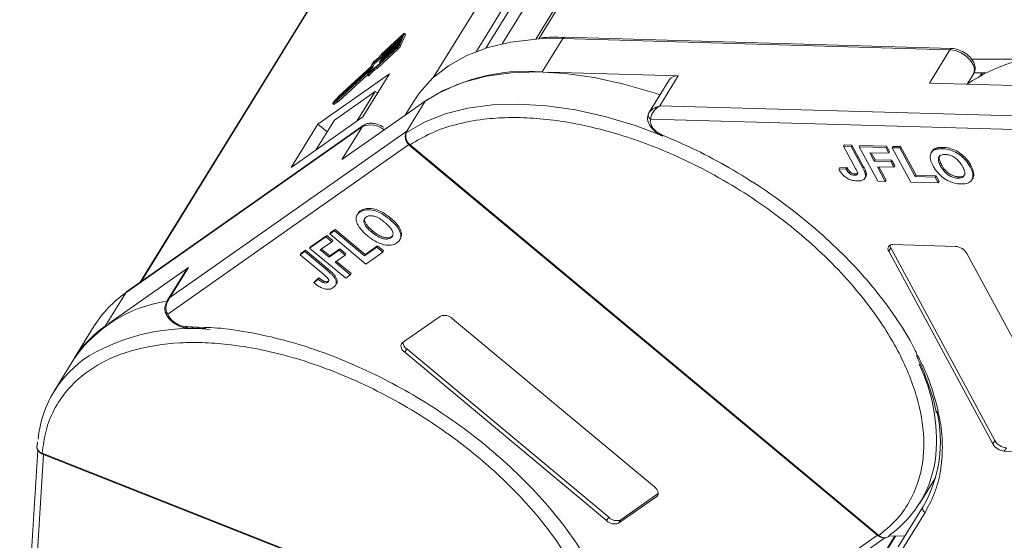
# Model space of a CAD drawing. Header units: millimetres. Extents: x 1995 to 3465, y 709 to 1742.
# Tile 25 of 45: x 2857 to 2929, y 1603 to 1641. Entities that reach past the tile are written whole.
import ezdxf

# ---------------------------------------------------------------- set-up
doc = ezdxf.new("R2010")
doc.units = ezdxf.units.MM

msp = doc.modelspace()

# ---------------------------------------------------------------- linework, layer by layer
at = {"color": 7, "linetype": 'Continuous', "lineweight": 15}
for p, q in [((2923.937, 1687.947), (2894.41, 1640.05)), ((2894.611, 1640.062), (2924.197, 1688.056)), ((2891.943, 1639.704), (2919.419, 1684.275)), ((2915.272, 1683.245), (2886.922, 1637.256)), ((2890.024, 1639.13), (2917.107, 1683.064)), ((2917.637, 1683.022), (2890.734, 1639.38)), ((2893.806, 1668.232), (2865.473, 1622.272)), ((2865.507, 1622.296), (2893.861, 1668.29)), ((2883.143, 1638.938), (2884.677, 1640.353)), ((2884.706, 1640.421), (2883.148, 1638.983)), ((2884.426, 1639.613), (2884.78, 1640.428)), ((2884.505, 1639.547), (2884.859, 1640.362)), ((2884.701, 1640.356), (2884.642, 1640.22)), ((2884.694, 1640.339), (2884.677, 1640.353)), ((2884.78, 1640.428), (2884.859, 1640.362)), ((2884.864, 1640.401), (2884.784, 1640.467)), ((2882.981, 1638.361), (2884.406, 1639.676)), ((2884.435, 1639.744), (2883.011, 1638.429)), ((2883.085, 1638.599), (2884.509, 1639.914)), ((2884.539, 1639.982), (2883.114, 1638.667)), ((2883.188, 1638.837), (2884.613, 1640.152)), ((2884.642, 1640.22), (2883.218, 1638.905)), ((2884.406, 1639.676), (2884.347, 1639.54)), ((2884.505, 1639.547), (2884.426, 1639.613)), ((2884.509, 1639.914), (2884.435, 1639.744)), ((2884.613, 1640.152), (2884.539, 1639.982)), ((2894.645, 1640.064), (2896.363, 1640.085)), ((2894.864, 1637.652), (2896.363, 1640.085)), ((2896.363, 1640.085), (2924.683, 1639.271)), ((2924.829, 1639.369), (2896.509, 1640.183)), ((2882.705, 1637.964), (2884.263, 1639.402)), ((2884.293, 1639.47), (2882.759, 1638.054)), ((2882.784, 1637.898), (2884.342, 1639.336)), ((2883.143, 1638.938), (2883.202, 1638.888)), ((2883.175, 1638.83), (2883.236, 1638.779)), ((2883.191, 1638.87), (2883.176, 1638.836)), ((2883.188, 1638.837), (2883.246, 1638.789)), ((2884.263, 1639.402), (2884.342, 1639.336)), ((2924.683, 1639.271), (2923.184, 1636.838)), ((2882.465, 1638.307), (2882.35, 1638.044)), ((2882.407, 1638.065), (2882.521, 1638.328)), ((2882.486, 1638), (2882.6, 1638.262)), ((2882.521, 1638.328), (2882.6, 1638.262)), ((2882.968, 1638.354), (2883.029, 1638.303)), ((2882.984, 1638.394), (2882.969, 1638.36)), ((2882.981, 1638.361), (2883.039, 1638.313)), ((2883.072, 1638.592), (2883.132, 1638.541)), ((2883.087, 1638.632), (2883.073, 1638.598)), ((2883.085, 1638.599), (2883.143, 1638.551)), ((2929.532, 1638.575), (2926.266, 1638.59)), ((2883.694, 1637.522), (2878.456, 1633.838)), ((2879.878, 1635.559), (2882.183, 1637.686)), ((2882.291, 1637.826), (2879.924, 1635.642)), ((2879.957, 1635.493), (2882.102, 1637.472)), ((2880.012, 1635.846), (2882.38, 1638.03)), ((2882.35, 1638.044), (2880.026, 1635.899)), ((2881.744, 1634.359), (2883.694, 1637.522)), ((2882.087, 1637.428), (2882.166, 1637.362)), ((2882.195, 1637.687), (2882.089, 1637.441)), ((2882.211, 1637.396), (2882.131, 1637.462)), ((2882.192, 1637.679), (2882.183, 1637.686)), ((2882.189, 1637.565), (2882.304, 1637.828)), ((2882.383, 1637.768), (2882.304, 1637.834)), ((2882.304, 1637.828), (2882.382, 1637.762)), ((2882.311, 1637.828), (2882.459, 1637.964)), ((2882.38, 1638.03), (2882.459, 1637.964)), ((2882.486, 1638), (2882.407, 1638.065)), ((2882.784, 1637.898), (2882.705, 1637.964)), ((2904.82, 1637.366), (2895.293, 1637.64)), ((2925.942, 1636.759), (2926.418, 1637.53)), ((2927.291, 1637.582), (2926.43, 1637.586)), ((2927.031, 1637.583), (2926.903, 1637.375)), ((2904.171, 1637.094), (2902.671, 1634.661)), ((2903.471, 1635.177), (2904.82, 1637.366)), ((2923.184, 1636.838), (2933.14, 1636.552)), ((2879.674, 1634.124), (2882.643, 1636.212)), ((2881.314, 1634.057), (2882.643, 1636.212)), ((2882.643, 1636.212), (2882.836, 1636.13)), ((2879.549, 1635.346), (2879.628, 1635.28)), ((2879.561, 1635.349), (2879.878, 1635.559)), ((2879.64, 1635.283), (2879.561, 1635.349)), ((2880.026, 1635.899), (2879.588, 1635.412)), ((2879.64, 1635.283), (2879.957, 1635.493)), ((2879.69, 1635.488), (2880.012, 1635.846)), ((2879.924, 1635.642), (2879.69, 1635.488)), ((2879.957, 1635.493), (2879.878, 1635.559)), ((2880.012, 1635.846), (2880.082, 1635.788)), ((2880.217, 1631.241), (2886.303, 1635.521)), ((2885.494, 1635.539), (2884.855, 1634.502)), ((2886.303, 1635.521), (2884.954, 1633.332)), ((2902.686, 1634.683), (2902.615, 1634.511)), ((2931.791, 1634.362), (2903.471, 1635.177)), ((2876.506, 1630.675), (2881.744, 1634.359)), ((2878.456, 1633.838), (2876.506, 1630.675)), ((2879.674, 1634.124), (2878.346, 1631.969)), ((2878.456, 1633.838), (2879.144, 1633.264)), ((2902.803, 1634.205), (2931.698, 1633.375)), ((2864.407, 1621.499), (2881.717, 1633.673)), ((2881.779, 1633.74), (2864.469, 1621.566)), ((2884.954, 1633.332), (2867.644, 1621.157)), ((2881.717, 1633.673), (2880.217, 1631.241)), ((2884.89, 1633.171), (2884.883, 1633.146)), ((2884.896, 1633.199), (2884.954, 1633.332)), ((2884.954, 1633.332), (2884.931, 1633.218)), ((2867.481, 1619.957), (2885.181, 1632.406)), ((2885.144, 1632.307), (2885.146, 1632.304)), ((2885.148, 1632.303), (2919.424, 1603.75)), ((2885.198, 1632.322), (2885.199, 1632.321)), ((2885.199, 1632.321), (2919.476, 1603.768)), ((2916.968, 1632.312), (2916.908, 1632.215)), ((2916.908, 1632.215), (2917.787, 1630.587)), ((2917.458, 1632.199), (2916.908, 1632.215)), ((2916.968, 1632.312), (2917.518, 1632.297)), ((2917.458, 1632.199), (2917.518, 1632.297)), ((2918.313, 1630.614), (2917.458, 1632.199)), ((2917.518, 1632.297), (2918.373, 1630.711)), ((2918.044, 1632.183), (2918.104, 1632.28)), ((2918.044, 1632.183), (2919.401, 1629.667)), ((2919.985, 1632.127), (2918.044, 1632.183)), ((2918.104, 1632.28), (2920.045, 1632.224)), ((2918.819, 1631.748), (2920.211, 1631.708)), ((2919.15, 1631.135), (2918.819, 1631.748)), ((2918.933, 1631.744), (2919.21, 1631.232)), ((2919.985, 1632.127), (2920.045, 1632.224)), ((2920.211, 1631.708), (2919.985, 1632.127)), ((2920.045, 1632.224), (2920.271, 1631.805)), ((2920.211, 1631.708), (2920.271, 1631.805)), ((2920.461, 1632.113), (2920.521, 1632.21)), ((2920.461, 1632.113), (2921.818, 1629.598)), ((2921.01, 1632.097), (2920.461, 1632.113)), ((2920.521, 1632.21), (2921.07, 1632.195)), ((2921.01, 1632.097), (2921.07, 1632.195)), ((2922.141, 1630.001), (2921.01, 1632.097)), ((2921.07, 1632.195), (2922.201, 1630.099)), ((2923.376, 1631.847), (2923.316, 1631.75)), ((2923.613, 1632.056), (2923.553, 1631.959)), ((2924.161, 1632.137), (2924.101, 1632.04)), ((2919.15, 1631.135), (2919.21, 1631.232)), ((2920.358, 1631.1), (2919.15, 1631.135)), ((2919.21, 1631.232), (2920.418, 1631.197)), ((2920.358, 1631.1), (2920.418, 1631.197)), ((2920.584, 1630.681), (2920.358, 1631.1)), ((2920.418, 1631.197), (2920.644, 1630.778)), ((2916.549, 1630.543), (2916.609, 1630.64)), ((2917.081, 1630.559), (2916.549, 1630.543)), ((2916.609, 1630.64), (2917.141, 1630.657)), ((2917.141, 1630.657), (2917.081, 1630.559)), ((2917.384, 1630.342), (2917.324, 1630.244)), ((2917.753, 1630.195), (2917.693, 1630.097)), ((2918.373, 1630.711), (2918.313, 1630.614)), ((2918.569, 1630.235), (2918.509, 1630.137)), ((2919.376, 1630.716), (2920.584, 1630.681)), ((2919.95, 1629.652), (2919.376, 1630.716)), ((2919.49, 1630.712), (2920.01, 1629.749)), ((2920.584, 1630.681), (2920.644, 1630.778)), ((2924.055, 1630.872), (2923.995, 1630.775)), ((2926.218, 1630.805), (2926.158, 1630.708)), ((2918.469, 1629.883), (2918.529, 1629.98)), ((2919.401, 1629.667), (2919.95, 1629.652)), ((2919.95, 1629.652), (2920.01, 1629.749)), ((2921.818, 1629.598), (2923.832, 1629.54)), ((2922.141, 1630.001), (2922.201, 1630.099)), ((2923.606, 1629.959), (2922.141, 1630.001)), ((2922.201, 1630.099), (2923.666, 1630.057)), ((2923.606, 1629.959), (2923.666, 1630.057)), ((2923.832, 1629.54), (2923.606, 1629.959)), ((2923.666, 1630.057), (2923.892, 1629.637)), ((2923.832, 1629.54), (2923.892, 1629.637)), ((2925.334, 1629.977), (2925.274, 1629.88)), ((2926.29, 1629.754), (2926.35, 1629.852)), ((2881.409, 1627.323), (2881.349, 1627.226)), ((2881.597, 1627.506), (2881.537, 1627.409)), ((2883.783, 1626.961), (2883.723, 1626.863)), ((2879.67, 1626.044), (2879.334, 1625.808)), ((2879.334, 1625.808), (2879.394, 1625.905)), ((2879.394, 1625.905), (2879.73, 1626.141)), ((2879.67, 1626.044), (2879.73, 1626.141)), ((2881.868, 1624.214), (2879.67, 1626.044)), ((2879.73, 1626.141), (2881.928, 1624.311)), ((2882.457, 1626.036), (2882.397, 1625.939)), ((2879.043, 1625.603), (2877.857, 1624.769)), ((2877.917, 1624.866), (2879.103, 1625.701)), ((2878.632, 1624.639), (2879.483, 1625.237)), ((2879.043, 1625.603), (2879.103, 1625.701)), ((2879.483, 1625.237), (2879.043, 1625.603)), ((2879.103, 1625.701), (2879.543, 1625.335)), ((2879.334, 1625.808), (2881.971, 1623.611)), ((2879.483, 1625.237), (2879.543, 1625.335)), ((2883.866, 1625.622), (2883.806, 1625.525)), ((2884.461, 1625.393), (2884.521, 1625.491)), ((2877.499, 1624.517), (2877.163, 1624.281)), ((2877.223, 1624.378), (2877.559, 1624.614)), ((2877.499, 1624.517), (2877.559, 1624.614)), ((2879.161, 1623.132), (2877.499, 1624.517)), ((2877.559, 1624.614), (2879.221, 1623.23)), ((2877.857, 1624.769), (2877.917, 1624.866)), ((2877.857, 1624.769), (2880.494, 1622.572)), ((2879.275, 1624.104), (2878.632, 1624.639)), ((2878.728, 1624.706), (2879.335, 1624.201)), ((2880.013, 1624.623), (2879.275, 1624.104)), ((2879.335, 1624.201), (2880.073, 1624.721)), ((2880.013, 1624.623), (2880.073, 1624.721)), ((2880.453, 1624.257), (2880.013, 1624.623)), ((2880.073, 1624.721), (2880.513, 1624.355)), ((2882.763, 1624.843), (2881.868, 1624.214)), ((2881.928, 1624.311), (2882.823, 1624.941)), ((2881.971, 1623.611), (2883.202, 1624.477)), ((2882.763, 1624.843), (2882.823, 1624.941)), ((2883.202, 1624.477), (2882.763, 1624.843)), ((2882.823, 1624.941), (2883.262, 1624.575)), ((2883.202, 1624.477), (2883.262, 1624.575)), ((2920.366, 1624.786), (2920.216, 1624.543)), ((2927.816, 1610.459), (2920.216, 1624.543)), ((2920.366, 1624.786), (2927.966, 1610.702)), ((2920.516, 1625.03), (2925.086, 1624.898)), ((2877.223, 1624.378), (2877.163, 1624.281)), ((2877.163, 1624.281), (2878.87, 1622.859)), ((2879.275, 1624.104), (2879.335, 1624.201)), ((2879.714, 1623.738), (2880.453, 1624.257)), ((2880.83, 1622.809), (2879.714, 1623.738)), ((2879.81, 1623.805), (2880.89, 1622.906)), ((2880.453, 1624.257), (2880.513, 1624.355)), ((2881.868, 1624.214), (2881.928, 1624.311)), ((2925.929, 1624.379), (2933.529, 1610.294)), ((2868.993, 1623.347), (2863.17, 1619.251)), ((2868.856, 1623.203), (2867.448, 1620.918)), ((2867.644, 1621.157), (2868.993, 1623.347)), ((2868.856, 1623.203), (2868.993, 1623.347)), ((2879.221, 1623.23), (2879.161, 1623.132)), ((2878.473, 1622.502), (2878.171, 1622.237)), ((2878.171, 1622.237), (2878.231, 1622.335)), ((2878.231, 1622.335), (2878.533, 1622.599)), ((2878.533, 1622.599), (2878.473, 1622.502)), ((2878.907, 1622.358), (2878.847, 1622.26)), ((2879.232, 1622.363), (2879.172, 1622.266)), ((2879.684, 1622.785), (2879.624, 1622.688)), ((2880.494, 1622.572), (2880.83, 1622.809)), ((2880.83, 1622.809), (2880.89, 1622.906)), ((2879.746, 1622.041), (2879.806, 1622.139)), ((2862.907, 1619.066), (2864.407, 1621.499)), ((2867.46, 1620.886), (2867.644, 1621.157)), ((2884.633, 1617.841), (2887.426, 1619.806)), ((2888.303, 1619.612), (2903.069, 1607.312)), ((2862.112, 1619.088), (2860.668, 1616.746)), ((2868.837, 1619.037), (2870.146, 1618.977)), ((2884.961, 1617.4), (2884.811, 1617.157)), ((2884.961, 1617.4), (2899.727, 1605.099)), ((2860.618, 1616.666), (2859.163, 1614.306)), ((2899.577, 1604.856), (2884.811, 1617.157)), ((2857.951, 1610.616), (2857.92, 1610.288)), ((2927.966, 1610.702), (2927.816, 1610.459)), ((2928.659, 1609.939), (2928.809, 1610.182)), ((2857.975, 1610.01), (2856.654, 1588.507)), ((2857.032, 1587.636), (2858.386, 1609.688)), ((2858.297, 1609.775), (2858.298, 1609.774)), ((2858.298, 1609.774), (2899.371, 1593.559)), ((2858.313, 1609.717), (2899.386, 1593.502)), ((2933.229, 1609.808), (2928.659, 1609.939)), ((2922.477, 1606.139), (2923.641, 1608.027)), ((2903.247, 1606.627), (2900.454, 1604.662)), ((2900.604, 1604.906), (2903.352, 1606.839)), ((2903.349, 1606.793), (2903.247, 1606.627)), ((2922.717, 1605.88), (2920.904, 1602.939)), ((2899.727, 1605.099), (2899.577, 1604.856)), ((2922.865, 1605.453), (2921.052, 1602.512)), ((2900.454, 1604.662), (2900.604, 1604.906)), ((2901.709, 1572.929), (2920.697, 1603.73)), ((2920.661, 1603.731), (2901.713, 1572.995)), ((2919.375, 1603.791), (2902.452, 1591.889)), ((2903.447, 1592.009), (2919.917, 1603.593)), ((2919.424, 1603.75), (2919.426, 1603.748)), ((2919.476, 1603.768), (2919.478, 1603.766)), ((2920.236, 1603.743), (2921.38, 1603.71))]:
    msp.add_line(p, q, dxfattribs=at)
at = {"color": 7, "linetype": 'Continuous', "lineweight": 15, "flags": 128}
for points in [[(2884.677, 1640.353), (2884.684, 1640.36), (2884.691, 1640.365), (2884.696, 1640.368), (2884.7, 1640.369), (2884.703, 1640.369), (2884.704, 1640.366), (2884.703, 1640.362), (2884.701, 1640.356)], [(2884.706, 1640.421), (2884.728, 1640.441), (2884.748, 1640.455), (2884.764, 1640.465), (2884.777, 1640.469), (2884.785, 1640.467), (2884.788, 1640.459), (2884.786, 1640.446), (2884.78, 1640.428)], [(2884.859, 1640.362), (2884.865, 1640.38), (2884.867, 1640.393), (2884.864, 1640.401), (2884.864, 1640.401)], [(2885.494, 1635.539), (2885.892, 1636.124), (2886.85, 1637.19), (2888.012, 1638.102), (2889.365, 1638.852), (2890.894, 1639.43), (2892.583, 1639.831), (2894.412, 1640.05), (2894.645, 1640.064)], [(2883.176, 1638.836), (2883.175, 1638.833), (2883.175, 1638.831), (2883.175, 1638.83), (2883.176, 1638.829), (2883.178, 1638.83), (2883.181, 1638.832), (2883.184, 1638.834), (2883.188, 1638.837)], [(2924.683, 1639.271), (2925.082, 1639.206), (2925.497, 1639.04), (2925.882, 1638.79), (2926.197, 1638.484), (2926.407, 1638.154), (2926.49, 1637.837), (2926.437, 1637.565), (2926.418, 1637.53)], [(2882.969, 1638.36), (2882.968, 1638.357), (2882.968, 1638.355), (2882.968, 1638.354), (2882.97, 1638.354), (2882.972, 1638.354), (2882.974, 1638.356), (2882.978, 1638.358), (2882.981, 1638.361)], [(2883.073, 1638.598), (2883.071, 1638.595), (2883.071, 1638.593), (2883.072, 1638.592), (2883.073, 1638.592), (2883.075, 1638.592), (2883.078, 1638.594), (2883.081, 1638.596), (2883.085, 1638.599)], [(2882.131, 1637.462), (2882.121, 1637.451), (2882.111, 1637.441), (2882.102, 1637.434), (2882.094, 1637.429), (2882.089, 1637.428), (2882.086, 1637.429), (2882.086, 1637.434), (2882.089, 1637.441)], [(2882.183, 1637.686), (2882.187, 1637.689), (2882.19, 1637.692), (2882.193, 1637.693), (2882.195, 1637.694), (2882.196, 1637.693), (2882.197, 1637.692), (2882.196, 1637.69), (2882.195, 1637.687)], [(2882.304, 1637.828), (2882.305, 1637.831), (2882.305, 1637.833), (2882.304, 1637.834), (2882.303, 1637.834), (2882.301, 1637.834), (2882.298, 1637.832), (2882.295, 1637.83), (2882.291, 1637.826)], [(2886.303, 1635.521), (2887.623, 1636.3), (2889.122, 1636.91), (2890.783, 1637.343), (2892.589, 1637.595), (2894.519, 1637.663), (2896.553, 1637.546), (2898.669, 1637.246), (2900.842, 1636.766), (2903.05, 1636.111), (2903.475, 1635.965)], [(2879.561, 1635.349), (2879.554, 1635.346), (2879.549, 1635.346), (2879.548, 1635.35), (2879.551, 1635.359), (2879.557, 1635.37), (2879.565, 1635.383), (2879.576, 1635.398), (2879.588, 1635.412)], [(2879.628, 1635.28), (2879.633, 1635.28), (2879.64, 1635.283)], [(2884.931, 1633.218), (2886.257, 1633.984), (2887.759, 1634.58), (2889.421, 1635.001), (2891.226, 1635.243), (2893.153, 1635.302), (2895.182, 1635.178), (2897.29, 1634.872), (2899.456, 1634.388), (2901.654, 1633.731), (2903.426, 1633.083)], [(2881.717, 1633.673), (2881.751, 1633.716), (2881.779, 1633.74)], [(2903.655, 1633.036), (2903.654, 1632.998), (2903.659, 1632.971), (2903.669, 1632.957), (2903.678, 1632.954)], [(2885.146, 1632.304), (2885.148, 1632.303), (2885.159, 1632.302), (2885.176, 1632.308), (2885.198, 1632.322)], [(2885.148, 1632.303), (2885.149, 1632.302), (2885.161, 1632.301), (2885.178, 1632.307), (2885.199, 1632.321)], [(2864.407, 1621.499), (2864.441, 1621.542), (2864.469, 1621.566)], [(2884.811, 1617.157), (2884.715, 1617.247), (2884.636, 1617.343), (2884.577, 1617.442), (2884.54, 1617.539), (2884.528, 1617.631), (2884.539, 1617.714), (2884.575, 1617.785), (2884.633, 1617.841)], [(2858.312, 1609.718), (2858.309, 1609.719), (2858.301, 1609.73), (2858.297, 1609.749), (2858.297, 1609.775)], [(2858.313, 1609.717), (2858.311, 1609.718), (2858.303, 1609.729), (2858.299, 1609.748), (2858.298, 1609.774)], [(2903.069, 1607.312), (2903.165, 1607.222), (2903.244, 1607.125), (2903.303, 1607.027), (2903.34, 1606.929), (2903.352, 1606.838), (2903.341, 1606.755), (2903.305, 1606.683), (2903.247, 1606.627)], [(2919.476, 1603.768), (2919.454, 1603.754), (2919.437, 1603.748), (2919.426, 1603.749), (2919.424, 1603.75)], [(2919.478, 1603.766), (2919.456, 1603.753), (2919.439, 1603.746), (2919.427, 1603.747), (2919.425, 1603.749)]]:
    msp.add_lwpolyline(points, dxfattribs=at)
at = {"color": 7, "linetype": 'Continuous', "lineweight": 15}
for centre, radius, start, end in [((2883.745, 1639.968), 0.767, 312.44399, 332.39829), ((2883.824, 1639.902), 0.767, 312.44399, 332.39829), ((2896.521, 1640.007), 0.176, 94.04353, 153.96822), ((2880.3, 1641.215), 3.642, 307.5781, 321.30915), ((2880.767, 1640.828), 3.012, 305.91814, 322.21716), ((2883.304, 1638.811), 0.128, 132.44399, 152.39829), ((2884.12, 1639.659), 0.256, 312.44399, 332.39829), ((2924.836, 1639.202), 0.167, 91.72755, 155.67057), ((2933.219, 1625.861), 13.107, 91.29889, 123.70913), ((2882.678, 1638.198), 0.239, 126.84872, 152.92864), ((2880.43, 1641.089), 3.564, 307.51528, 320.54432), ((2883.097, 1638.335), 0.128, 132.44399, 152.39829), ((2883.201, 1638.573), 0.128, 132.44399, 152.39829), ((2883.78, 1636.156), 2.103, 120.73705, 141.59741), ((2882.147, 1637.433), 0.0732, 284.9078, 329.89379), ((2883.952, 1636.09), 2.299, 121.27825, 140.0785), ((2883.859, 1636.09), 2.103, 120.73705, 141.59741), ((2882.294, 1638.125), 0.128, 312.44399, 332.39829), ((2882.38, 1637.766), 0.00387, 332.8086, 32.26032), ((2882.373, 1638.059), 0.128, 312.44399, 332.39829), ((2893.738, 1623.978), 13.721, 85.29289, 124.12025), ((2904.718, 1636.7), 0.674, 81.23173, 144.1591), ((2902.854, 1634.498), 0.239, 148.58106, 178.03497), ((2902.961, 1634.513), 0.346, 181.21772, 242.87162), ((2882.284, 1632.163), 1.613, 50.73418, 110.55874), ((2885.067, 1633.079), 0.195, 162.83256, 189.27722), ((2885.067, 1633.079), 0.195, 134.1662, 162.57814), ((2920.458, 1624.73), 0.306, 79.14736, 217.56468), ((2920.751, 1625.013), 0.446, 182.64256, 210.45521), ((2925.006, 1623.826), 1.076, 30.95613, 85.74517), ((2868.952, 1610.864), 10.154, 98.93338, 145.15742), ((2869.05, 1614.781), 8.166, 124.65166, 148.17094), ((2867.494, 1620.163), 0.206, 190.40025, 266.43101), ((2887.718, 1619.045), 0.815, 44.13775, 110.93906), ((2867.551, 1612.349), 8.166, 124.65166, 148.17094), ((2869.162, 1604.058), 14.839, 84.54726, 120.0091), ((2869, 1619.108), 0.177, 203.34923, 266.3314), ((2885.371, 1617.967), 0.7, 187.69516, 234.12245), ((2866.152, 1609.998), 8.198, 122.55576, 174.2892), ((2910.713, 1610.716), 12.979, 355.27025, 25.45712), ((2914.395, 1610.645), 9.59, 330.2055, 13.3954), ((2928.738, 1611.012), 1.076, 210.95613, 265.74517), ((2928.888, 1611.255), 1.076, 210.95613, 265.74517), ((2915.555, 1610.413), 8.129, 305.39701, 354.58575), ((2923.009, 1605.742), 0.323, 154.70189, 243.53573), ((2900.312, 1605.667), 0.815, 224.13775, 290.93906), ((2900.162, 1605.424), 0.815, 224.13775, 290.93906)]:
    msp.add_arc(centre, radius, start, end, dxfattribs=at)
for points, knots in [([(2896.516, 1640.169), (2896.202, 1640.182), (2895.613, 1640.206), (2895.06, 1640.167), (2894.803, 1640.148)], [0, 0, 0, 0, 0.533839, 1, 1, 1, 1]), ([(2925.728, 1639.078), (2925.569, 1639.161), (2925.348, 1639.277), (2925.041, 1639.354), (2924.905, 1639.359), (2924.831, 1639.362)], [0, 0, 0, 0, 0.538027, 0.74783, 1, 1, 1, 1]), ([(2926.407, 1637.534), (2926.421, 1637.55), (2926.511, 1637.653), (2926.544, 1637.93), (2926.479, 1638.249), (2926.327, 1638.527), (2926.103, 1638.81), (2925.872, 1638.975), (2925.728, 1639.078)], [0, 0, 0, 0, 0.03663, 0.24074, 0.451438, 0.59776, 0.747696, 1, 1, 1, 1]), ([(2902.615, 1634.506), (2902.595, 1634.444), (2902.554, 1634.321), (2902.573, 1634.105), (2902.648, 1633.878), (2902.781, 1633.651), (2902.961, 1633.434), (2903.179, 1633.239), (2903.422, 1633.072), (2903.593, 1632.993), (2903.678, 1632.954)], [0, 0, 0, 0, 0.128528, 0.256215, 0.382974, 0.50872, 0.633372, 0.756852, 0.879085, 1, 1, 1, 1]), ([(2902.65, 1634.622), (2902.682, 1634.673), (2902.752, 1634.784), (2903.01, 1635.004), (2903.29, 1635.109), (2903.471, 1635.177)], [0, 0, 0, 0, 0.227063, 0.501587, 1, 1, 1, 1]), ([(2903.471, 1635.177), (2903.377, 1635.112), (2903.19, 1634.983), (2902.971, 1634.721), (2902.825, 1634.44), (2902.81, 1634.281), (2902.803, 1634.205)], [0, 0, 0, 0, 0.251131, 0.501805, 0.765641, 1, 1, 1, 1]), ([(2883.274, 1633.609), (2883.114, 1633.692), (2882.893, 1633.809), (2882.561, 1633.888), (2882.294, 1633.909), (2882.008, 1633.872), (2881.853, 1633.777), (2881.779, 1633.732)], [0, 0, 0, 0, 0.306835, 0.426484, 0.620661, 0.818501, 1, 1, 1, 1]), ([(2885.199, 1632.321), (2885.69, 1632.617), (2886.685, 1633.218), (2888.507, 1633.84), (2890.415, 1634.205), (2892.339, 1634.338), (2894.211, 1634.295), (2896.178, 1634.083), (2898.901, 1633.574), (2901.702, 1632.737), (2904.475, 1631.608), (2906.703, 1630.54), (2909.041, 1629.223), (2911.409, 1627.649), (2913.592, 1625.959), (2915.607, 1624.152), (2917.456, 1622.213), (2918.974, 1620.319), (2920.176, 1618.529), (2921.1, 1616.875), (2921.837, 1615.221), (2922.551, 1613.04), (2922.841, 1610.956), (2922.705, 1609.043), (2922.37, 1607.586), (2921.733, 1606.162), (2920.769, 1604.825), (2919.903, 1604.116), (2919.476, 1603.768)], [0, 0, 0, 0, 0.038862, 0.078912, 0.120068, 0.152227, 0.184382, 0.217215, 0.250043, 0.315618, 0.347778, 0.379932, 0.421093, 0.461142, 0.5, 0.538863, 0.578912, 0.620068, 0.652227, 0.684382, 0.717215, 0.750043, 0.815618, 0.847778, 0.879932, 0.921093, 0.96114, 1, 1, 1, 1]), ([(2884.881, 1633.137), (2884.867, 1633.077), (2884.839, 1632.952), (2884.869, 1632.721), (2884.966, 1632.486), (2885.086, 1632.365), (2885.146, 1632.304)], [0, 0, 0, 0, 0.2341336, 0.4817779, 0.7377391, 1, 1, 1, 1]), ([(2884.931, 1633.218), (2884.921, 1633.194), (2884.901, 1633.14), (2884.883, 1633.033), (2884.885, 1632.909), (2884.911, 1632.758), (2884.971, 1632.602), (2885.07, 1632.444), (2885.152, 1632.365), (2885.198, 1632.322)], [0, 0, 0, 0, 0.111798, 0.24433, 0.368648, 0.500401, 0.687223, 0.827968, 1, 1, 1, 1]), ([(2903.655, 1633.036), (2903.573, 1633.074), (2903.405, 1633.151), (2903.176, 1633.318), (2902.982, 1633.508), (2902.898, 1633.643), (2902.857, 1633.709)], [0, 0, 0, 0, 0.245513, 0.5, 0.754487, 1, 1, 1, 1]), ([(2903.655, 1633.036), (2904.482, 1632.679), (2906.135, 1631.965), (2908.58, 1630.651), (2910.968, 1629.17), (2913.26, 1627.518), (2915.402, 1625.737), (2917.343, 1623.871), (2919.068, 1621.948), (2920.548, 1619.99), (2921.656, 1618.287), (2922.158, 1617.25), (2922.341, 1616.871)], [0, 0, 0, 0, 0.103246, 0.206499, 0.312218, 0.418667, 0.525117, 0.630836, 0.734078, 0.837335, 0.940577, 1, 1, 1, 1]), ([(2923.237, 1631.41), (2923.239, 1631.469), (2923.242, 1631.588), (2923.317, 1631.779), (2923.432, 1631.901), (2923.54, 1631.953), (2923.553, 1631.959)], [0, 0, 0, 0, 0.2508959, 0.5021661, 0.9405117, 1, 1, 1, 1]), ([(2923.38, 1631.845), (2923.434, 1631.918), (2923.496, 1632.001), (2923.6, 1632.05), (2923.613, 1632.056)], [0, 0, 0, 0, 0.874905, 1, 1, 1, 1]), ([(2923.553, 1631.959), (2923.581, 1631.97), (2923.639, 1631.993), (2923.731, 1632.014), (2923.822, 1632.029), (2923.911, 1632.038), (2924.004, 1632.042), (2924.069, 1632.041), (2924.101, 1632.04)], [0, 0, 0, 0, 0.185429, 0.37219, 0.527708, 0.683877, 0.841678, 1, 1, 1, 1]), ([(2923.613, 1632.056), (2923.641, 1632.067), (2923.699, 1632.091), (2923.791, 1632.112), (2923.882, 1632.127), (2923.971, 1632.135), (2924.064, 1632.139), (2924.129, 1632.138), (2924.161, 1632.137)], [0, 0, 0, 0, 0.185429, 0.37219, 0.527708, 0.683877, 0.841678, 1, 1, 1, 1]), ([(2924.101, 1632.04), (2924.179, 1632.036), (2924.413, 1632.022), (2924.84, 1631.914), (2925.325, 1631.658), (2925.762, 1631.296), (2926.013, 1630.966), (2926.13, 1630.758), (2926.158, 1630.708)], [0, 0, 0, 0, 0.101398, 0.306996, 0.506144, 0.685262, 0.924557, 1, 1, 1, 1]), ([(2924.161, 1632.137), (2924.239, 1632.133), (2924.473, 1632.12), (2924.9, 1632.011), (2925.385, 1631.756), (2925.822, 1631.393), (2926.073, 1631.063), (2926.19, 1630.855), (2926.218, 1630.805)], [0, 0, 0, 0, 0.101398, 0.306996, 0.506144, 0.685262, 0.924557, 1, 1, 1, 1]), ([(2923.455, 1630.774), (2923.437, 1630.808), (2923.401, 1630.875), (2923.353, 1630.979), (2923.309, 1631.086), (2923.273, 1631.195), (2923.246, 1631.305), (2923.24, 1631.375), (2923.237, 1631.41)], [0, 0, 0, 0, 0.15395, 0.308181, 0.478699, 0.649961, 0.824203, 1, 1, 1, 1]), ([(2924.335, 1631.621), (2924.26, 1631.619), (2924.11, 1631.615), (2923.939, 1631.536), (2923.837, 1631.397), (2923.822, 1631.168), (2923.904, 1630.949), (2923.98, 1630.803), (2923.995, 1630.775)], [0, 0, 0, 0, 0.159186, 0.319845, 0.483838, 0.656366, 0.932671, 1, 1, 1, 1]), ([(2924.055, 1630.872), (2924.02, 1630.94), (2923.934, 1631.11), (2923.882, 1631.341), (2923.894, 1631.503), (2923.94, 1631.544), (2923.941, 1631.545)], [0, 0, 0, 0, 0.274858, 0.694634, 0.993023, 1, 1, 1, 1]), ([(2925.602, 1630.736), (2925.564, 1630.803), (2925.467, 1630.971), (2925.273, 1631.211), (2925.003, 1631.421), (2924.734, 1631.554), (2924.505, 1631.61), (2924.379, 1631.618), (2924.335, 1631.621)], [0, 0, 0, 0, 0.159697, 0.4009, 0.570524, 0.740194, 0.908408, 1, 1, 1, 1]), ([(2917.884, 1629.679), (2917.806, 1629.684), (2917.628, 1629.696), (2917.327, 1629.784), (2917.033, 1629.954), (2916.75, 1630.213), (2916.628, 1630.413), (2916.549, 1630.543)], [0, 0, 0, 0, 0.155292, 0.353145, 0.543243, 0.704067, 1, 1, 1, 1]), ([(2917.081, 1630.559), (2917.091, 1630.543), (2917.111, 1630.509), (2917.144, 1630.457), (2917.18, 1630.405), (2917.221, 1630.35), (2917.267, 1630.296), (2917.305, 1630.262), (2917.324, 1630.244)], [0, 0, 0, 0, 0.155996, 0.312125, 0.480895, 0.650212, 0.823248, 1, 1, 1, 1]), ([(2917.141, 1630.657), (2917.151, 1630.64), (2917.171, 1630.606), (2917.204, 1630.555), (2917.24, 1630.502), (2917.281, 1630.448), (2917.327, 1630.393), (2917.365, 1630.359), (2917.384, 1630.342)], [0, 0, 0, 0, 0.155996, 0.312125, 0.480895, 0.650212, 0.823248, 1, 1, 1, 1]), ([(2917.324, 1630.244), (2917.362, 1630.216), (2917.434, 1630.163), (2917.555, 1630.115), (2917.639, 1630.1), (2917.683, 1630.098), (2917.693, 1630.097)], [0, 0, 0, 0, 0.330398, 0.624767, 0.917361, 1, 1, 1, 1]), ([(2917.384, 1630.342), (2917.422, 1630.314), (2917.494, 1630.26), (2917.615, 1630.212), (2917.699, 1630.197), (2917.743, 1630.195), (2917.753, 1630.195)], [0, 0, 0, 0, 0.330398, 0.624767, 0.917361, 1, 1, 1, 1]), ([(2917.693, 1630.097), (2917.741, 1630.098), (2917.819, 1630.1), (2917.897, 1630.138), (2917.933, 1630.196), (2917.913, 1630.348), (2917.842, 1630.483), (2917.787, 1630.587)], [0, 0, 0, 0, 0.189329, 0.302222, 0.415612, 0.548732, 1, 1, 1, 1]), ([(2917.753, 1630.195), (2917.801, 1630.196), (2917.878, 1630.198), (2917.953, 1630.231), (2917.968, 1630.263), (2917.975, 1630.277)], [0, 0, 0, 0, 0.495374, 0.790754, 1, 1, 1, 1]), ([(2918.313, 1630.614), (2918.331, 1630.58), (2918.366, 1630.513), (2918.41, 1630.423), (2918.445, 1630.343), (2918.471, 1630.274), (2918.496, 1630.205), (2918.504, 1630.16), (2918.509, 1630.137)], [0, 0, 0, 0, 0.20827, 0.416707, 0.561481, 0.706573, 0.852825, 1, 1, 1, 1]), ([(2918.373, 1630.711), (2918.391, 1630.678), (2918.426, 1630.611), (2918.47, 1630.52), (2918.505, 1630.441), (2918.531, 1630.371), (2918.556, 1630.302), (2918.564, 1630.257), (2918.569, 1630.235)], [0, 0, 0, 0, 0.20827, 0.416707, 0.561481, 0.706573, 0.852825, 1, 1, 1, 1]), ([(2918.569, 1630.235), (2918.575, 1630.171), (2918.584, 1630.076), (2918.536, 1630.008), (2918.52, 1629.986)], [0, 0, 0, 0, 0.663161, 1, 1, 1, 1]), ([(2925.501, 1629.46), (2925.424, 1629.465), (2925.19, 1629.478), (2924.761, 1629.585), (2924.273, 1629.841), (2923.837, 1630.205), (2923.593, 1630.528), (2923.479, 1630.73), (2923.455, 1630.774)], [0, 0, 0, 0, 0.102171, 0.30922, 0.51365, 0.692275, 0.932413, 1, 1, 1, 1]), ([(2923.995, 1630.775), (2924.034, 1630.708), (2924.141, 1630.522), (2924.364, 1630.259), (2924.677, 1630.043), (2924.961, 1629.92), (2925.16, 1629.885), (2925.259, 1629.88), (2925.274, 1629.88)], [0, 0, 0, 0, 0.159163, 0.441094, 0.61902, 0.796885, 0.968573, 1, 1, 1, 1]), ([(2925.334, 1629.977), (2925.255, 1629.984), (2925.095, 1629.997), (2924.829, 1630.095), (2924.562, 1630.251), (2924.286, 1630.503), (2924.138, 1630.722), (2924.063, 1630.858), (2924.055, 1630.872)], [0, 0, 0, 0, 0.15971, 0.320429, 0.491074, 0.67705, 0.96629, 1, 1, 1, 1]), ([(2925.274, 1629.88), (2925.349, 1629.882), (2925.498, 1629.886), (2925.665, 1629.971), (2925.764, 1630.114), (2925.774, 1630.349), (2925.69, 1630.568), (2925.615, 1630.712), (2925.602, 1630.736)], [0, 0, 0, 0, 0.1590911, 0.3194511, 0.4859915, 0.6606818, 0.9442887, 1, 1, 1, 1]), ([(2926.158, 1630.708), (2926.193, 1630.641), (2926.296, 1630.439), (2926.388, 1630.119), (2926.344, 1629.792), (2926.143, 1629.567), (2925.839, 1629.464), (2925.603, 1629.461), (2925.501, 1629.46)], [0, 0, 0, 0, 0.101888, 0.307343, 0.492963, 0.678647, 0.860791, 1, 1, 1, 1]), ([(2926.218, 1630.805), (2926.253, 1630.738), (2926.357, 1630.535), (2926.439, 1630.222), (2926.436, 1629.96), (2926.352, 1629.874), (2926.338, 1629.86)], [0, 0, 0, 0, 0.192169, 0.579672, 0.929764, 1, 1, 1, 1]), ([(2918.509, 1630.137), (2918.512, 1630.076), (2918.518, 1629.952), (2918.426, 1629.805), (2918.228, 1629.688), (2918.013, 1629.682), (2917.884, 1629.679)], [0, 0, 0, 0, 0.20646, 0.413515, 0.645211, 1, 1, 1, 1]), ([(2925.769, 1630.154), (2925.765, 1630.143), (2925.74, 1630.075), (2925.612, 1630.004), (2925.451, 1629.976), (2925.352, 1629.977), (2925.334, 1629.977)], [0, 0, 0, 0, 0.084934, 0.502415, 0.906703, 1, 1, 1, 1]), ([(2881.272, 1627.064), (2881.281, 1627.09), (2881.298, 1627.142), (2881.337, 1627.209), (2881.379, 1627.267), (2881.426, 1627.318), (2881.478, 1627.366), (2881.517, 1627.394), (2881.537, 1627.409)], [0, 0, 0, 0, 0.185429, 0.37219, 0.527708, 0.683877, 0.841678, 1, 1, 1, 1]), ([(2881.41, 1627.322), (2881.42, 1627.336), (2881.443, 1627.369), (2881.486, 1627.415), (2881.538, 1627.463), (2881.577, 1627.492), (2881.597, 1627.506)], [0, 0, 0, 0, 0.19951, 0.464202, 0.73166, 1, 1, 1, 1]), ([(2881.537, 1627.409), (2881.586, 1627.44), (2881.734, 1627.533), (2882.065, 1627.608), (2882.538, 1627.546), (2883.06, 1627.34), (2883.449, 1627.086), (2883.67, 1626.907), (2883.723, 1626.863)], [0, 0, 0, 0, 0.101398, 0.306996, 0.506144, 0.685262, 0.924557, 1, 1, 1, 1]), ([(2881.597, 1627.506), (2881.646, 1627.537), (2881.794, 1627.63), (2882.125, 1627.705), (2882.598, 1627.643), (2883.12, 1627.437), (2883.509, 1627.184), (2883.73, 1627.004), (2883.783, 1626.961)], [0, 0, 0, 0, 0.101398, 0.306996, 0.506144, 0.685262, 0.924557, 1, 1, 1, 1]), ([(2881.487, 1626.302), (2881.444, 1626.369), (2881.36, 1626.504), (2881.264, 1626.753), (2881.243, 1626.943), (2881.269, 1627.051), (2881.272, 1627.064)], [0, 0, 0, 0, 0.2508959, 0.5021661, 0.9405117, 1, 1, 1, 1]), ([(2881.98, 1627.046), (2881.938, 1627.009), (2881.852, 1626.936), (2881.809, 1626.767), (2881.85, 1626.564), (2882.008, 1626.3), (2882.217, 1626.092), (2882.368, 1625.964), (2882.397, 1625.939)], [0, 0, 0, 0, 0.159186, 0.319845, 0.483838, 0.656366, 0.932671, 1, 1, 1, 1]), ([(2882.457, 1626.036), (2882.388, 1626.096), (2882.214, 1626.246), (2882.002, 1626.486), (2881.887, 1626.736), (2881.867, 1626.905), (2881.911, 1626.974), (2881.924, 1626.994)], [0, 0, 0, 0, 0.194663, 0.491963, 0.703292, 0.914903, 1, 1, 1, 1]), ([(2883.375, 1626.638), (2883.303, 1626.695), (2883.123, 1626.84), (2882.833, 1627.02), (2882.521, 1627.13), (2882.265, 1627.155), (2882.089, 1627.113), (2882.008, 1627.063), (2881.98, 1627.046)], [0, 0, 0, 0, 0.1596974, 0.4008997, 0.5705241, 0.7401942, 0.9084077, 1, 1, 1, 1]), ([(2883.806, 1625.525), (2883.848, 1625.562), (2883.933, 1625.636), (2883.97, 1625.809), (2883.924, 1626.015), (2883.758, 1626.284), (2883.549, 1626.491), (2883.399, 1626.617), (2883.375, 1626.638)], [0, 0, 0, 0, 0.159091, 0.319451, 0.485991, 0.660682, 0.944289, 1, 1, 1, 1]), ([(2883.723, 1626.863), (2883.792, 1626.804), (2884.001, 1626.625), (2884.289, 1626.309), (2884.501, 1625.922), (2884.547, 1625.576), (2884.442, 1625.32), (2884.305, 1625.208), (2884.246, 1625.159)], [0, 0, 0, 0, 0.101888, 0.307343, 0.492963, 0.678647, 0.860791, 1, 1, 1, 1]), ([(2883.783, 1626.961), (2883.852, 1626.901), (2884.061, 1626.722), (2884.35, 1626.405), (2884.558, 1626.021), (2884.613, 1625.703), (2884.537, 1625.557), (2884.506, 1625.499)], [0, 0, 0, 0, 0.127035, 0.383199, 0.614631, 0.846145, 1, 1, 1, 1]), ([(2882.079, 1625.688), (2882.044, 1625.718), (2881.974, 1625.777), (2881.87, 1625.871), (2881.766, 1625.971), (2881.664, 1626.078), (2881.569, 1626.188), (2881.514, 1626.264), (2881.487, 1626.302)], [0, 0, 0, 0, 0.15395, 0.308181, 0.478699, 0.649961, 0.824203, 1, 1, 1, 1]), ([(2882.397, 1625.939), (2882.469, 1625.882), (2882.668, 1625.722), (2882.991, 1625.531), (2883.334, 1625.433), (2883.592, 1625.426), (2883.734, 1625.479), (2883.796, 1625.519), (2883.806, 1625.525)], [0, 0, 0, 0, 0.1591628, 0.4410935, 0.6190204, 0.7968851, 0.9685732, 1, 1, 1, 1]), ([(2883.866, 1625.622), (2883.814, 1625.593), (2883.71, 1625.535), (2883.481, 1625.521), (2883.21, 1625.574), (2882.863, 1625.729), (2882.616, 1625.906), (2882.472, 1626.024), (2882.457, 1626.036)], [0, 0, 0, 0, 0.15971, 0.320429, 0.491074, 0.67705, 0.96629, 1, 1, 1, 1]), ([(2884.246, 1625.159), (2884.197, 1625.129), (2884.049, 1625.035), (2883.718, 1624.957), (2883.243, 1625.019), (2882.72, 1625.226), (2882.34, 1625.475), (2882.126, 1625.65), (2882.079, 1625.688)], [0, 0, 0, 0, 0.102171, 0.30922, 0.51365, 0.692275, 0.932413, 1, 1, 1, 1]), ([(2883.928, 1625.69), (2883.919, 1625.675), (2883.904, 1625.649), (2883.877, 1625.63), (2883.866, 1625.622)], [0, 0, 0, 0, 0.566719, 1, 1, 1, 1]), ([(2879.161, 1623.132), (2879.196, 1623.103), (2879.266, 1623.044), (2879.358, 1622.963), (2879.437, 1622.89), (2879.502, 1622.824), (2879.567, 1622.757), (2879.605, 1622.711), (2879.624, 1622.688)], [0, 0, 0, 0, 0.20827, 0.416707, 0.561481, 0.706573, 0.852825, 1, 1, 1, 1]), ([(2879.221, 1623.23), (2879.256, 1623.2), (2879.326, 1623.141), (2879.418, 1623.06), (2879.497, 1622.987), (2879.562, 1622.921), (2879.627, 1622.855), (2879.665, 1622.808), (2879.684, 1622.785)], [0, 0, 0, 0, 0.20827, 0.416707, 0.561481, 0.706573, 0.852825, 1, 1, 1, 1]), ([(2878.473, 1622.502), (2878.492, 1622.487), (2878.528, 1622.459), (2878.585, 1622.416), (2878.645, 1622.374), (2878.709, 1622.332), (2878.776, 1622.292), (2878.823, 1622.271), (2878.847, 1622.26)], [0, 0, 0, 0, 0.155996, 0.312125, 0.480895, 0.650212, 0.823248, 1, 1, 1, 1]), ([(2878.533, 1622.599), (2878.551, 1622.585), (2878.588, 1622.556), (2878.645, 1622.514), (2878.705, 1622.471), (2878.769, 1622.429), (2878.836, 1622.389), (2878.883, 1622.368), (2878.907, 1622.358)], [0, 0, 0, 0, 0.155996, 0.312125, 0.480895, 0.650212, 0.823248, 1, 1, 1, 1]), ([(2878.847, 1622.26), (2878.89, 1622.246), (2878.971, 1622.22), (2879.078, 1622.222), (2879.138, 1622.244), (2879.166, 1622.262), (2879.172, 1622.266)], [0, 0, 0, 0, 0.330398, 0.624767, 0.917361, 1, 1, 1, 1]), ([(2879.172, 1622.266), (2879.2, 1622.289), (2879.245, 1622.327), (2879.263, 1622.406), (2879.242, 1622.487), (2879.119, 1622.649), (2878.978, 1622.767), (2878.87, 1622.859)], [0, 0, 0, 0, 0.189329, 0.302222, 0.415612, 0.548732, 1, 1, 1, 1]), ([(2878.907, 1622.358), (2878.95, 1622.344), (2879.031, 1622.317), (2879.138, 1622.319), (2879.198, 1622.341), (2879.226, 1622.359), (2879.232, 1622.363)], [0, 0, 0, 0, 0.330398, 0.624767, 0.917361, 1, 1, 1, 1]), ([(2879.624, 1622.688), (2879.671, 1622.62), (2879.765, 1622.484), (2879.818, 1622.277), (2879.787, 1622.053), (2879.664, 1621.948), (2879.59, 1621.885)], [0, 0, 0, 0, 0.20646, 0.413515, 0.645211, 1, 1, 1, 1]), ([(2879.684, 1622.785), (2879.731, 1622.717), (2879.825, 1622.581), (2879.875, 1622.376), (2879.869, 1622.221), (2879.81, 1622.162), (2879.795, 1622.147)], [0, 0, 0, 0, 0.284941, 0.570702, 0.890471, 1, 1, 1, 1]), ([(2879.59, 1621.885), (2879.54, 1621.854), (2879.427, 1621.785), (2879.184, 1621.745), (2878.887, 1621.8), (2878.531, 1621.96), (2878.313, 1622.128), (2878.171, 1622.237)], [0, 0, 0, 0, 0.155292, 0.353145, 0.543243, 0.704067, 1, 1, 1, 1]), ([(2867.445, 1620.914), (2867.393, 1620.811), (2867.306, 1620.64), (2867.249, 1620.356), (2867.282, 1620.185), (2867.302, 1620.081)], [0, 0, 0, 0, 0.375887, 0.624003, 1, 1, 1, 1]), ([(2867.644, 1621.157), (2867.577, 1621.066), (2867.443, 1620.883), (2867.348, 1620.554), (2867.347, 1620.22), (2867.438, 1620.041), (2867.481, 1619.957)], [0, 0, 0, 0, 0.251131, 0.501805, 0.765641, 1, 1, 1, 1]), ([(2867.302, 1620.08), (2867.33, 1620.01), (2867.387, 1619.87), (2867.54, 1619.657), (2867.734, 1619.456), (2867.964, 1619.276), (2868.218, 1619.126), (2868.482, 1619.015), (2868.746, 1618.943), (2868.906, 1618.935), (2868.987, 1618.931)], [0, 0, 0, 0, 0.125513, 0.250881, 0.376104, 0.501181, 0.626109, 0.75089, 0.87552, 1, 1, 1, 1]), ([(2868.837, 1619.037), (2868.761, 1619.042), (2868.605, 1619.052), (2868.349, 1619.133), (2868.095, 1619.257), (2867.947, 1619.369), (2867.875, 1619.424)], [0, 0, 0, 0, 0.245513, 0.5, 0.754487, 1, 1, 1, 1]), ([(2868.989, 1618.93), (2868.992, 1618.93), (2869.4, 1618.948), (2869.838, 1618.917), (2870.272, 1618.886)], [0, 0, 0, 0, 0.008857, 1, 1, 1, 1]), ([(2870.146, 1618.977), (2870.464, 1618.967), (2871.533, 1618.931), (2873.488, 1618.63), (2875.975, 1618.078), (2878.534, 1617.281), (2881.098, 1616.272), (2883.606, 1615.074), (2886.027, 1613.711), (2888.335, 1612.202), (2890.522, 1610.556), (2892.573, 1608.78), (2894.465, 1606.891), (2896.153, 1604.911), (2897.475, 1603.113), (2898.114, 1601.984), (2898.367, 1601.537)], [0, 0, 0, 0, 0.031812, 0.107023, 0.184031, 0.261571, 0.339111, 0.416118, 0.491322, 0.566536, 0.64174, 0.716954, 0.793961, 0.871501, 0.949041, 1, 1, 1, 1]), ([(2858.298, 1609.774), (2858.372, 1610.333), (2858.521, 1611.468), (2859.142, 1613.009), (2860.002, 1614.301), (2861.04, 1615.339), (2862.177, 1616.155), (2863.492, 1616.828), (2865.471, 1617.514), (2867.735, 1617.869), (2870.196, 1617.883), (2872.29, 1617.714), (2874.632, 1617.315), (2877.179, 1616.642), (2879.7, 1615.755), (2882.209, 1614.656), (2884.715, 1613.334), (2886.994, 1611.909), (2889.01, 1610.456), (2890.762, 1609.026), (2892.405, 1607.509), (2894.418, 1605.39), (2896.111, 1603.184), (2897.427, 1600.974), (2898.292, 1599.184), (2898.956, 1597.291), (2899.363, 1595.344), (2899.368, 1594.148), (2899.371, 1593.559)], [0, 0, 0, 0, 0.038862, 0.078912, 0.1200677, 0.1522272, 0.1843815, 0.2172151, 0.2500433, 0.3156185, 0.347778, 0.3799323, 0.4210926, 0.4611415, 0.5, 0.5388632, 0.578912, 0.6200677, 0.6522272, 0.6843815, 0.7172151, 0.7500433, 0.8156185, 0.847778, 0.8799323, 0.9210926, 0.9611404, 1, 1, 1, 1]), ([(2922.205, 1616.956), (2922.413, 1616.528), (2922.736, 1615.862), (2922.962, 1615.211), (2923.042, 1614.978)], [0, 0, 0, 0, 0.643668, 1, 1, 1, 1]), ([(2922.341, 1616.871), (2922.487, 1616.591), (2922.985, 1615.635), (2923.55, 1614.023), (2924.021, 1612.07), (2924.178, 1610.201), (2924.034, 1608.461), (2923.623, 1606.855), (2923.118, 1605.92), (2922.865, 1605.453)], [0, 0, 0, 0, 0.064971, 0.221668, 0.379448, 0.537229, 0.693926, 0.846958, 1, 1, 1, 1]), ([(2923.042, 1614.978), (2923.126, 1614.753), (2923.382, 1614.067), (2923.59, 1613.312), (2923.67, 1612.8), (2923.682, 1612.723)], [0, 0, 0, 0, 0.293468, 0.894473, 1, 1, 1, 1]), ([(2857.899, 1610.297), (2857.901, 1610.238), (2857.905, 1610.121), (2857.995, 1609.948), (2858.132, 1609.805), (2858.252, 1609.747), (2858.312, 1609.718)], [0, 0, 0, 0, 0.255409, 0.507836, 0.756959, 1, 1, 1, 1]), ([(2857.9, 1610.289), (2857.9, 1610.26), (2857.899, 1610.196), (2857.938, 1610.079), (2858.017, 1609.96), (2858.141, 1609.849), (2858.242, 1609.802), (2858.297, 1609.775)], [0, 0, 0, 0, 0.14922, 0.326764, 0.578516, 0.768177, 1, 1, 1, 1]), ([(2919.426, 1603.748), (2919.48, 1603.71), (2919.592, 1603.631), (2919.788, 1603.58), (2919.945, 1603.575), (2920.016, 1603.607), (2920.03, 1603.614)], [0, 0, 0, 0, 0.293837, 0.599756, 0.91635, 1, 1, 1, 1]), ([(2919.478, 1603.766), (2919.528, 1603.73), (2919.619, 1603.665), (2919.778, 1603.607), (2919.925, 1603.591), (2920.051, 1603.614), (2920.125, 1603.641), (2920.153, 1603.665), (2920.156, 1603.667)], [0, 0, 0, 0, 0.221754, 0.403188, 0.644054, 0.812763, 0.977505, 1, 1, 1, 1]), ([(2920.156, 1603.667), (2920.18, 1603.685), (2920.227, 1603.719), (2920.251, 1603.764), (2920.264, 1603.786)], [0, 0, 0, 0, 0.506914, 1, 1, 1, 1])]:
    msp.add_open_spline(points, degree=3, knots=knots, dxfattribs=at)
for points in [[(2902.803, 1634.205), (2902.781, 1634.132), (2902.737, 1633.986), (2902.817, 1633.801), (2902.857, 1633.709)], [(2867.481, 1619.957), (2867.521, 1619.864), (2867.602, 1619.68), (2867.784, 1619.509), (2867.875, 1619.424)]]:
    msp.add_open_spline(points, degree=3, dxfattribs=at)

doc.saveas('drawing.dxf')
